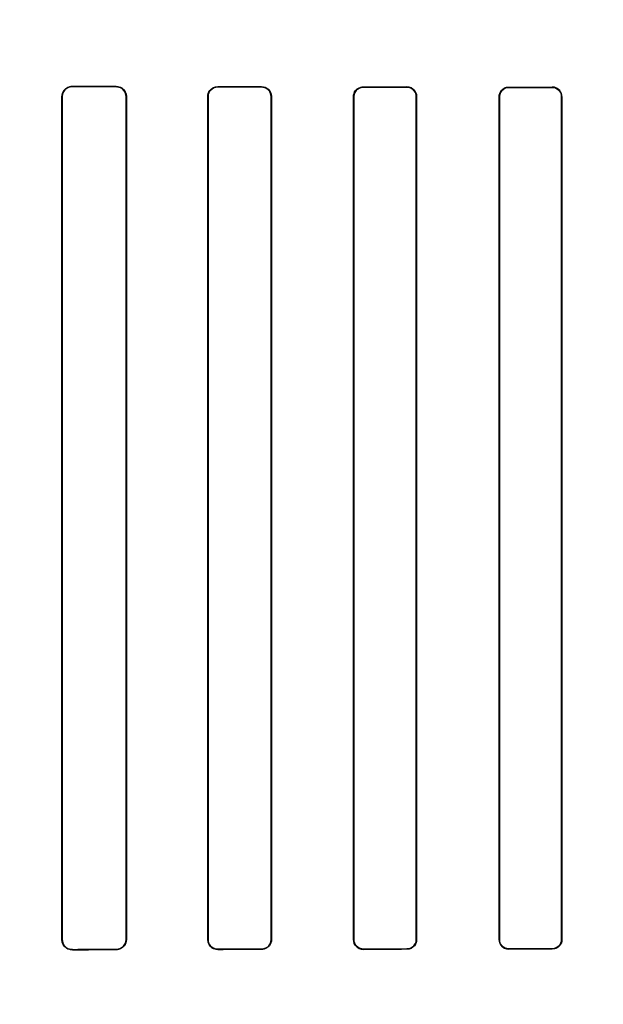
# Model space of a CAD drawing. Header units: millimetres. Extents: x 0 to 297, y 0 to 210.
# Tile 157 of 256: x 56.154 to 56.295, y 158.269 to 158.506. Entities that reach past the tile are written whole.
import ezdxf

# ---------------------------------------------------------------- set-up
doc = ezdxf.new("R2010")
doc.units = ezdxf.units.MM
doc.header["$LTSCALE"] = 16.335
doc.layers.get('0').update_dxf_attribs({"linetype": 'CONTINUOUS'})
for name, color, linetype in [('AXES_REF', 7, 'CONTINUOUS'), ('INTFCLR_1', 7, 'CONTINUOUS'), ('INTFCLR_72935', 7, 'CONTINUOUS')]:
    doc.layers.add(name, color=color, linetype=linetype)

msp = doc.modelspace()

# ---------------------------------------------------------------- linework, layer by layer
at = {"color": 7, "linetype": 'Continuous'}
for radius in [6.78708, 6.7865, 6.74304]:
    msp.add_circle((57.46373, 154.71146), radius, dxfattribs=at)
for radius, start, end in [(6.72, 278.277129, 261.722871), (6.874, 193.234383, 36.724612)]:
    msp.add_arc((57.46373, 154.71146), radius, start, end, dxfattribs=at)
at = {"layer": 'AXES_REF', "color": 9, "linetype": 'Continuous'}
for radius in [6.19116, 4.15]:
    msp.add_circle((57.46373, 154.71146), radius, dxfattribs=at)
at = {"layer": 'INTFCLR_1', "color": 9, "linetype": 'Continuous'}
for p, q in [((56.16678, 158.49047), (56.16678, 158.49038)), ((56.17728, 158.49035), (56.17728, 158.49044)), ((56.20178, 158.49038), (56.20178, 158.4903)), ((56.21228, 158.49028), (56.21228, 158.49036)), ((56.23678, 158.49031), (56.23678, 158.49023)), ((56.24728, 158.49022), (56.24728, 158.4903)), ((56.27178, 158.49026), (56.27178, 158.49018)), ((56.28228, 158.49017), (56.28228, 158.49025)), ((56.16435, 158.48795), (56.16426, 158.48795)), ((56.17977, 158.48795), (56.17968, 158.48795)), ((56.19944, 158.48795), (56.19935, 158.48795)), ((56.21469, 158.48795), (56.2146, 158.48795)), ((56.2345, 158.48795), (56.23442, 158.48795)), ((56.24962, 158.48795), (56.24954, 158.48795)), ((56.26955, 158.48795), (56.26948, 158.48795)), ((56.28458, 158.48795), (56.2845, 158.48795)), ((56.16426, 158.28495), (56.16435, 158.28495)), ((56.17968, 158.28495), (56.17977, 158.28495)), ((56.19935, 158.28495), (56.19944, 158.28495)), ((56.2146, 158.28495), (56.21469, 158.28495)), ((56.23442, 158.28495), (56.2345, 158.28495)), ((56.24954, 158.28495), (56.24962, 158.28495)), ((56.26948, 158.28495), (56.26955, 158.28495)), ((56.2845, 158.28495), (56.28458, 158.28495)), ((56.16678, 158.28253), (56.16678, 158.28244)), ((56.17728, 158.28247), (56.17728, 158.28256)), ((56.20178, 158.28261), (56.20178, 158.28253)), ((56.21228, 158.28255), (56.21228, 158.28263)), ((56.23678, 158.28268), (56.23678, 158.2826)), ((56.24728, 158.28261), (56.24728, 158.28269)), ((56.27178, 158.28273), (56.27178, 158.28265)), ((56.28228, 158.28266), (56.28228, 158.28274))]:
    msp.add_line(p, q, dxfattribs=at)
at = {"layer": 'INTFCLR_1', "color": 6, "linetype": 'Continuous'}
for p, q in [((56.16426, 158.28495), (56.16426, 158.48795)), ((56.16435, 158.28495), (56.16435, 158.48795)), ((56.17968, 158.48795), (56.17968, 158.28495)), ((56.17977, 158.48795), (56.17977, 158.28495)), ((56.19935, 158.28495), (56.19935, 158.48795)), ((56.19944, 158.28495), (56.19944, 158.48795)), ((56.2146, 158.48795), (56.2146, 158.28495)), ((56.21469, 158.48795), (56.21469, 158.28495)), ((56.23442, 158.28495), (56.23442, 158.48795)), ((56.2345, 158.28495), (56.2345, 158.48795)), ((56.24954, 158.48795), (56.24954, 158.28495)), ((56.24962, 158.48795), (56.24962, 158.28495)), ((56.26948, 158.28495), (56.26948, 158.48795)), ((56.26955, 158.28495), (56.26955, 158.48795)), ((56.2845, 158.48795), (56.2845, 158.28495)), ((56.28458, 158.48795), (56.28458, 158.28495))]:
    msp.add_line(p, q, dxfattribs=at)
for centre, major_axis, start_param, end_param in [((56.39953, 158.49145), (0.36509, 0), -2.262072, -2.225293), ((56.39953, 158.49145), (0.38609, 0), -2.217858, -2.184193), ((56.39953, 158.49145), (0.36509, 0), -2.143198, -2.109347), ((56.39953, 158.49145), (0.38609, 0), -2.10853, -2.077154), ((56.39953, 158.49145), (0.36509, 0), -2.032847, -2.000965), ((56.39953, 158.49145), (0.38609, 0), -2.005937, -1.976148), ((56.39953, 158.49145), (0.36509, 0), -1.928279, -1.897747), ((56.39953, 158.49145), (0.38609, 0), -1.908037, -1.879358), ((56.39953, 158.28145), (0.38609, 0), 2.184193, 2.217858), ((56.39953, 158.28145), (0.36509, 0), 2.225293, 2.262072), ((56.39953, 158.28145), (0.38609, 0), 2.077154, 2.10853), ((56.39953, 158.28145), (0.36509, 0), 2.109347, 2.143198), ((56.39953, 158.28145), (0.38609, 0), 1.976148, 2.005937), ((56.39953, 158.28145), (0.36509, 0), 2.000965, 2.032847), ((56.39953, 158.28145), (0.38609, 0), 1.879358, 1.908037), ((56.39953, 158.28145), (0.36509, 0), 1.897747, 1.928279)]:
    msp.add_ellipse(centre, major_axis=major_axis, ratio=0.003491, start_param=start_param, end_param=end_param, dxfattribs=at)
for points, knots in [([(56.16426, 158.48795), (56.16426, 158.48847), (56.16466, 158.48979), (56.16602, 158.49048), (56.16678, 158.49047)], [0, 0, 0, 0, 0.405294, 1, 1, 1, 1]), ([(56.16435, 158.48795), (56.16435, 158.48846), (56.16475, 158.48973), (56.16606, 158.49038), (56.16678, 158.49038)], [0, 0, 0, 0, 0.4116, 1, 1, 1, 1]), ([(56.17728, 158.49044), (56.17776, 158.49044), (56.17904, 158.49009), (56.17977, 158.48874), (56.17977, 158.48795)], [0, 0, 0, 0, 0.373746, 1, 1, 1, 1]), ([(56.17728, 158.49035), (56.17773, 158.49035), (56.17897, 158.49001), (56.17968, 158.48872), (56.17968, 158.48795)], [0, 0, 0, 0, 0.369218, 1, 1, 1, 1]), ([(56.19935, 158.48795), (56.19935, 158.48847), (56.19976, 158.48975), (56.20107, 158.49039), (56.20178, 158.49038)], [0, 0, 0, 0, 0.419413, 1, 1, 1, 1]), ([(56.19944, 158.48795), (56.19944, 158.48846), (56.19983, 158.48969), (56.2011, 158.4903), (56.20178, 158.4903)], [0, 0, 0, 0, 0.422805, 1, 1, 1, 1]), ([(56.21228, 158.49036), (56.21287, 158.49036), (56.21414, 158.48988), (56.21469, 158.4886), (56.21469, 158.48795)], [0, 0, 0, 0, 0.47334, 1, 1, 1, 1]), ([(56.21228, 158.49028), (56.21276, 158.49028), (56.21397, 158.48991), (56.2146, 158.48866), (56.2146, 158.48795)], [0, 0, 0, 0, 0.401644, 1, 1, 1, 1]), ([(56.23442, 158.48795), (56.23442, 158.48847), (56.23483, 158.48971), (56.2361, 158.49032), (56.23678, 158.49031)], [0, 0, 0, 0, 0.429291, 1, 1, 1, 1]), ([(56.2345, 158.48795), (56.2345, 158.48846), (56.2349, 158.48965), (56.23612, 158.49023), (56.23678, 158.49023)], [0, 0, 0, 0, 0.431437, 1, 1, 1, 1]), ([(56.24728, 158.4903), (56.24784, 158.4903), (56.24907, 158.48984), (56.24962, 158.48859), (56.24962, 158.48795)], [0, 0, 0, 0, 0.463766, 1, 1, 1, 1]), ([(56.24728, 158.49022), (56.24774, 158.49022), (56.24891, 158.48987), (56.24954, 158.48865), (56.24954, 158.48795)], [0, 0, 0, 0, 0.393953, 1, 1, 1, 1]), ([(56.26948, 158.48795), (56.26948, 158.48847), (56.26988, 158.48968), (56.27112, 158.49026), (56.27178, 158.49026)], [0, 0, 0, 0, 0.436747, 1, 1, 1, 1]), ([(56.26955, 158.48795), (56.26955, 158.48845), (56.26995, 158.48962), (56.27115, 158.49018), (56.27178, 158.49018)], [0, 0, 0, 0, 0.438001, 1, 1, 1, 1]), ([(56.28458, 158.48795), (56.28458, 158.48847), (56.28416, 158.48968), (56.28293, 158.49025), (56.28228, 158.49025)], [0, 0, 0, 0, 0.444674, 1, 1, 1, 1]), ([(56.28228, 158.49017), (56.28286, 158.49017), (56.28404, 158.48968), (56.2845, 158.48851), (56.2845, 158.48795)], [0, 0, 0, 0, 0.509133, 1, 1, 1, 1]), ([(56.16678, 158.28244), (56.1663, 158.28244), (56.16499, 158.2828), (56.16426, 158.28416), (56.16426, 158.28495)], [0, 0, 0, 0, 0.379371, 1, 1, 1, 1]), ([(56.16678, 158.28253), (56.16632, 158.28253), (56.16506, 158.28287), (56.16435, 158.28418), (56.16435, 158.28495)], [0, 0, 0, 0, 0.373842, 1, 1, 1, 1]), ([(56.17968, 158.28495), (56.17968, 158.28445), (56.17928, 158.28319), (56.178, 158.28256), (56.17728, 158.28256)], [0, 0, 0, 0, 0.417006, 1, 1, 1, 1]), ([(56.17977, 158.28495), (56.17977, 158.28443), (56.17936, 158.28313), (56.17803, 158.28247), (56.17728, 158.28247)], [0, 0, 0, 0, 0.412854, 1, 1, 1, 1]), ([(56.20178, 158.28253), (56.20133, 158.28252), (56.20007, 158.28286), (56.19935, 158.28417), (56.19935, 158.28495)], [0, 0, 0, 0, 0.365847, 1, 1, 1, 1]), ([(56.20178, 158.28261), (56.20122, 158.28261), (56.19998, 158.28307), (56.19944, 158.28433), (56.19944, 158.28495)], [0, 0, 0, 0, 0.47417, 1, 1, 1, 1]), ([(56.2146, 158.28495), (56.2146, 158.28445), (56.21421, 158.28324), (56.21296, 158.28263), (56.21228, 158.28263)], [0, 0, 0, 0, 0.426865, 1, 1, 1, 1]), ([(56.21469, 158.28495), (56.21469, 158.28444), (56.21428, 158.28318), (56.21299, 158.28255), (56.21228, 158.28255)], [0, 0, 0, 0, 0.424164, 1, 1, 1, 1]), ([(56.23678, 158.2826), (56.23622, 158.28259), (56.23497, 158.28305), (56.23442, 158.28431), (56.23442, 158.28495)], [0, 0, 0, 0, 0.467063, 1, 1, 1, 1]), ([(56.23678, 158.28268), (56.23633, 158.28268), (56.23514, 158.28303), (56.2345, 158.28426), (56.2345, 158.28495)], [0, 0, 0, 0, 0.396507, 1, 1, 1, 1]), ([(56.24954, 158.28495), (56.24954, 158.28445), (56.24915, 158.28327), (56.24794, 158.28269), (56.24728, 158.28269)], [0, 0, 0, 0, 0.434514, 1, 1, 1, 1]), ([(56.24962, 158.28495), (56.24962, 158.28444), (56.24922, 158.28321), (56.24796, 158.28261), (56.24728, 158.28261)], [0, 0, 0, 0, 0.432834, 1, 1, 1, 1]), ([(56.27178, 158.28265), (56.27124, 158.28265), (56.27003, 158.28308), (56.26948, 158.28432), (56.26948, 158.28495)], [0, 0, 0, 0, 0.459211, 1, 1, 1, 1]), ([(56.27178, 158.28273), (56.2712, 158.28273), (56.27002, 158.28322), (56.26955, 158.2844), (56.26955, 158.28495)], [0, 0, 0, 0, 0.511256, 1, 1, 1, 1]), ([(56.28458, 158.28495), (56.28458, 158.28444), (56.28417, 158.28324), (56.28294, 158.28266), (56.28228, 158.28266)], [0, 0, 0, 0, 0.439306, 1, 1, 1, 1]), ([(56.2845, 158.28495), (56.2845, 158.28445), (56.2841, 158.28329), (56.28291, 158.28274), (56.28228, 158.28274)], [0, 0, 0, 0, 0.445822, 1, 1, 1, 1])]:
    msp.add_open_spline(points, degree=3, knots=knots, dxfattribs=at)
at = {"layer": 'INTFCLR_72935', "color": 9, "linetype": 'Continuous'}
for p, q in [((56.16678, 158.49038), (56.16678, 158.49047)), ((56.17728, 158.49044), (56.17728, 158.49035)), ((56.20178, 158.4903), (56.20178, 158.49038)), ((56.21228, 158.49036), (56.21228, 158.49028)), ((56.23678, 158.49023), (56.23678, 158.49031)), ((56.24728, 158.4903), (56.24728, 158.49022)), ((56.27178, 158.49018), (56.27178, 158.49026)), ((56.28228, 158.49025), (56.28228, 158.49017)), ((56.16426, 158.48795), (56.16435, 158.48795)), ((56.17968, 158.48795), (56.17977, 158.48795)), ((56.19935, 158.48795), (56.19944, 158.48795)), ((56.2146, 158.48795), (56.21469, 158.48795)), ((56.23442, 158.48795), (56.2345, 158.48795)), ((56.24954, 158.48795), (56.24962, 158.48795)), ((56.26948, 158.48795), (56.26955, 158.48795)), ((56.2845, 158.48795), (56.28458, 158.48795)), ((56.16435, 158.28495), (56.16426, 158.28495)), ((56.17977, 158.28495), (56.17968, 158.28495)), ((56.19944, 158.28495), (56.19935, 158.28495)), ((56.21469, 158.28495), (56.2146, 158.28495)), ((56.2345, 158.28495), (56.23442, 158.28495)), ((56.24962, 158.28495), (56.24954, 158.28495)), ((56.26955, 158.28495), (56.26948, 158.28495)), ((56.28458, 158.28495), (56.2845, 158.28495)), ((56.16678, 158.28244), (56.16678, 158.28253)), ((56.17728, 158.28256), (56.17728, 158.28247)), ((56.20178, 158.28253), (56.20178, 158.28261)), ((56.21228, 158.28263), (56.21228, 158.28255)), ((56.23678, 158.2826), (56.23678, 158.28268)), ((56.24728, 158.28269), (56.24728, 158.28261)), ((56.27178, 158.28265), (56.27178, 158.28273)), ((56.28228, 158.28274), (56.28228, 158.28266))]:
    msp.add_line(p, q, dxfattribs=at)
at = {"layer": 'INTFCLR_72935', "color": 6, "linetype": 'Continuous'}
for p, q in [((56.16426, 158.48795), (56.16426, 158.28495)), ((56.16435, 158.48795), (56.16435, 158.28495)), ((56.17968, 158.28495), (56.17968, 158.48795)), ((56.17977, 158.28495), (56.17977, 158.48795)), ((56.19935, 158.48795), (56.19935, 158.28495)), ((56.19944, 158.48795), (56.19944, 158.28495)), ((56.2146, 158.28495), (56.2146, 158.48795)), ((56.21469, 158.28495), (56.21469, 158.48795)), ((56.23442, 158.48795), (56.23442, 158.28495)), ((56.2345, 158.48795), (56.2345, 158.28495)), ((56.24954, 158.28495), (56.24954, 158.48795)), ((56.24962, 158.28495), (56.24962, 158.48795)), ((56.26948, 158.48795), (56.26948, 158.28495)), ((56.26955, 158.48795), (56.26955, 158.28495)), ((56.2845, 158.28495), (56.2845, 158.48795)), ((56.28458, 158.28495), (56.28458, 158.48795))]:
    msp.add_line(p, q, dxfattribs=at)
for centre, major_axis, start_param, end_param in [((56.39953, 158.49145), (0.36509, 0), -2.262072, -2.225293), ((56.39953, 158.49145), (0.38609, 0), -2.217858, -2.184193), ((56.39953, 158.49145), (0.36509, 0), -2.143198, -2.109347), ((56.39953, 158.49145), (0.38609, 0), -2.10853, -2.077154), ((56.39953, 158.49145), (0.36509, 0), -2.032847, -2.000965), ((56.39953, 158.49145), (0.38609, 0), -2.005937, -1.976148), ((56.39953, 158.49145), (0.36509, 0), -1.928279, -1.897747), ((56.39953, 158.49145), (0.38609, 0), -1.908037, -1.879358), ((56.39953, 158.28145), (0.38609, 0), 2.184193, 2.217858), ((56.39953, 158.28145), (0.36509, 0), 2.225293, 2.262072), ((56.39953, 158.28145), (0.38609, 0), 2.077154, 2.10853), ((56.39953, 158.28145), (0.36509, 0), 2.109347, 2.143198), ((56.39953, 158.28145), (0.38609, 0), 1.976148, 2.005937), ((56.39953, 158.28145), (0.36509, 0), 2.000965, 2.032847), ((56.39953, 158.28145), (0.38609, 0), 1.879358, 1.908037), ((56.39953, 158.28145), (0.36509, 0), 1.897747, 1.928279)]:
    msp.add_ellipse(centre, major_axis=major_axis, ratio=0.003491, start_param=start_param, end_param=end_param, dxfattribs=at)
for points, knots in [([(56.16426, 158.48795), (56.16426, 158.48847), (56.16466, 158.48979), (56.16602, 158.49048), (56.16678, 158.49047)], [0, 0, 0, 0, 0.404898, 1, 1, 1, 1]), ([(56.16678, 158.49038), (56.16631, 158.49038), (56.16505, 158.49003), (56.16435, 158.48872), (56.16435, 158.48795)], [0, 0, 0, 0, 0.383513, 1, 1, 1, 1]), ([(56.17728, 158.49044), (56.17777, 158.49044), (56.17906, 158.49007), (56.17977, 158.48873), (56.17977, 158.48795)], [0, 0, 0, 0, 0.383063, 1, 1, 1, 1]), ([(56.17968, 158.48795), (56.17968, 158.48846), (56.17928, 158.48972), (56.178, 158.49035), (56.17728, 158.49035)], [0, 0, 0, 0, 0.417183, 1, 1, 1, 1]), ([(56.19935, 158.48795), (56.19935, 158.48848), (56.19976, 158.48975), (56.20107, 158.49039), (56.20178, 158.49038)], [0, 0, 0, 0, 0.422387, 1, 1, 1, 1]), ([(56.20178, 158.4903), (56.20122, 158.4903), (56.19998, 158.48984), (56.19944, 158.48858), (56.19944, 158.48795)], [0, 0, 0, 0, 0.47417, 1, 1, 1, 1]), ([(56.21228, 158.49036), (56.21274, 158.49036), (56.21398, 158.49002), (56.21469, 158.48872), (56.21469, 158.48795)], [0, 0, 0, 0, 0.370654, 1, 1, 1, 1]), ([(56.2146, 158.48795), (56.2146, 158.48846), (56.2142, 158.48968), (56.21296, 158.49027), (56.21228, 158.49028)], [0, 0, 0, 0, 0.429388, 1, 1, 1, 1]), ([(56.23442, 158.48795), (56.23442, 158.48848), (56.23484, 158.48972), (56.2361, 158.49032), (56.23678, 158.49031)], [0, 0, 0, 0, 0.434167, 1, 1, 1, 1]), ([(56.23678, 158.49023), (56.23632, 158.49023), (56.23513, 158.48987), (56.2345, 158.48865), (56.2345, 158.48795)], [0, 0, 0, 0, 0.404563, 1, 1, 1, 1]), ([(56.24962, 158.48795), (56.24962, 158.48847), (56.24922, 158.4897), (56.24796, 158.4903), (56.24728, 158.4903)], [0, 0, 0, 0, 0.432833, 1, 1, 1, 1]), ([(56.24954, 158.48795), (56.24954, 158.48846), (56.24914, 158.48965), (56.24793, 158.49022), (56.24728, 158.49022)], [0, 0, 0, 0, 0.438506, 1, 1, 1, 1]), ([(56.26948, 158.48795), (56.26948, 158.48848), (56.26989, 158.48969), (56.27113, 158.49026), (56.27178, 158.49026)], [0, 0, 0, 0, 0.443145, 1, 1, 1, 1]), ([(56.27178, 158.49018), (56.27133, 158.49018), (56.27017, 158.48984), (56.26955, 158.48864), (56.26955, 158.48795)], [0, 0, 0, 0, 0.397668, 1, 1, 1, 1]), ([(56.28458, 158.48795), (56.28458, 158.48847), (56.28417, 158.48967), (56.28294, 158.49025), (56.28228, 158.49025)], [0, 0, 0, 0, 0.439306, 1, 1, 1, 1]), ([(56.2845, 158.48795), (56.2845, 158.48846), (56.2841, 158.48962), (56.28291, 158.49017), (56.28228, 158.49017)], [0, 0, 0, 0, 0.445822, 1, 1, 1, 1]), ([(56.16678, 158.28244), (56.16629, 158.28244), (56.16498, 158.28281), (56.16426, 158.28417), (56.16426, 158.28495)], [0, 0, 0, 0, 0.387522, 1, 1, 1, 1]), ([(56.16435, 158.28495), (56.16435, 158.28445), (56.16475, 158.28318), (56.16606, 158.28253), (56.16678, 158.28253)], [0, 0, 0, 0, 0.411738, 1, 1, 1, 1]), ([(56.17728, 158.28256), (56.17775, 158.28256), (56.17899, 158.28291), (56.17968, 158.2842), (56.17968, 158.28495)], [0, 0, 0, 0, 0.378712, 1, 1, 1, 1]), ([(56.17977, 158.28495), (56.17977, 158.28443), (56.17936, 158.28314), (56.17803, 158.28247), (56.17728, 158.28247)], [0, 0, 0, 0, 0.411614, 1, 1, 1, 1]), ([(56.20178, 158.28253), (56.20132, 158.28252), (56.20006, 158.28287), (56.19935, 158.28418), (56.19935, 158.28495)], [0, 0, 0, 0, 0.376214, 1, 1, 1, 1]), ([(56.19944, 158.28495), (56.19944, 158.28445), (56.19984, 158.28322), (56.2011, 158.28261), (56.20178, 158.28261)], [0, 0, 0, 0, 0.426616, 1, 1, 1, 1]), ([(56.21228, 158.28263), (56.21277, 158.28263), (56.21398, 158.28301), (56.2146, 158.28426), (56.2146, 158.28495)], [0, 0, 0, 0, 0.409084, 1, 1, 1, 1]), ([(56.21469, 158.28495), (56.21469, 158.28443), (56.21428, 158.28317), (56.21299, 158.28255), (56.21228, 158.28255)], [0, 0, 0, 0, 0.425926, 1, 1, 1, 1]), ([(56.23442, 158.28495), (56.23442, 158.28444), (56.23483, 158.2832), (56.2361, 158.28259), (56.23678, 158.2826)], [0, 0, 0, 0, 0.42929, 1, 1, 1, 1]), ([(56.2345, 158.28495), (56.2345, 158.28445), (56.23491, 158.28325), (56.23613, 158.28268), (56.23678, 158.28268)], [0, 0, 0, 0, 0.436653, 1, 1, 1, 1]), ([(56.24728, 158.28269), (56.24775, 158.28269), (56.24892, 158.28305), (56.24954, 158.28427), (56.24954, 158.28495)], [0, 0, 0, 0, 0.400765, 1, 1, 1, 1]), ([(56.24962, 158.28495), (56.24962, 158.28443), (56.24921, 158.28321), (56.24796, 158.28261), (56.24728, 158.28261)], [0, 0, 0, 0, 0.43647, 1, 1, 1, 1]), ([(56.26948, 158.28495), (56.26948, 158.28444), (56.26988, 158.28323), (56.27112, 158.28265), (56.27178, 158.28265)], [0, 0, 0, 0, 0.436745, 1, 1, 1, 1]), ([(56.26955, 158.28495), (56.26955, 158.28445), (56.26996, 158.28328), (56.27115, 158.28273), (56.27178, 158.28273)], [0, 0, 0, 0, 0.443691, 1, 1, 1, 1]), ([(56.28228, 158.28274), (56.28286, 158.28274), (56.28404, 158.28323), (56.2845, 158.2844), (56.2845, 158.28495)], [0, 0, 0, 0, 0.512923, 1, 1, 1, 1]), ([(56.28458, 158.28495), (56.28458, 158.28444), (56.28416, 158.28323), (56.28293, 158.28266), (56.28228, 158.28266)], [0, 0, 0, 0, 0.444674, 1, 1, 1, 1])]:
    msp.add_open_spline(points, degree=3, knots=knots, dxfattribs=at)

doc.saveas('drawing.dxf')
